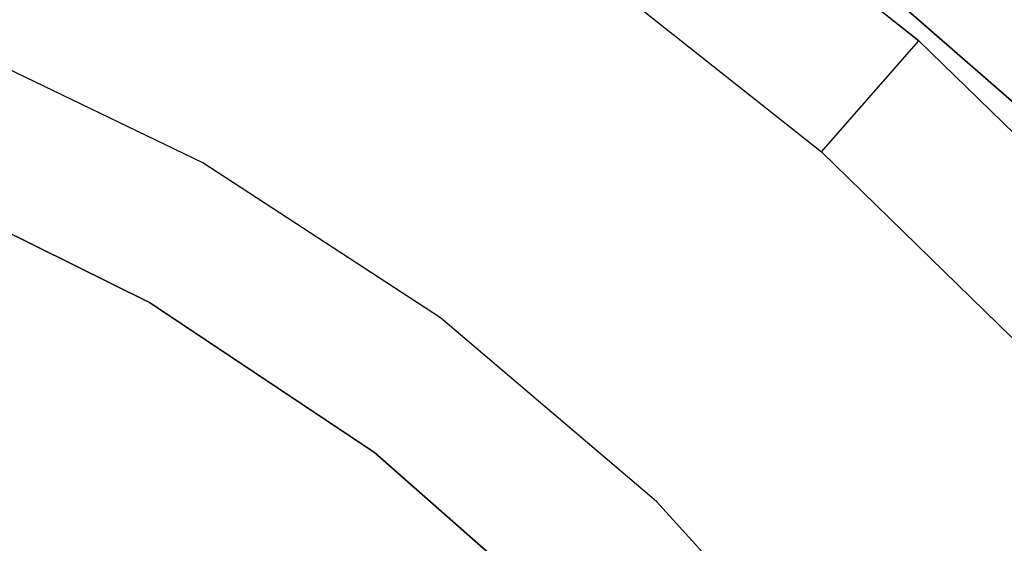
# Model space of a CAD drawing. Extents: x -4.25 to 4.25, y -4.25 to 4.25.
# Tile 32 of 34: x 1.22 to 2.56, y 2.1 to 2.81. Entities that reach past the tile are written whole.
import ezdxf

# ---------------------------------------------------------------- set-up
doc = ezdxf.new("R2010")
doc.units = 0
doc.header["$LTSCALE"] = 2.54
doc.layers.get('0').update_dxf_attribs({"color": 13, "linetype": 'CONTINUOUS'})

# ---------------------------------------------------------------- blocks, each defined once
blk = doc.blocks.new('VIS_Z_O_ENIE_2_STL_2')
at = {"color": 0}
for p, q in [((2.4426, 2.7792, -4.2457), (2.1439, 3.0156, -4.2457)), ((2.1439, 3.0156, -2.6457), (2.4426, 2.7792, -2.6457)), ((2.1439, 3.0156, -2.6457), (2.4426, 2.7792, -2.6457)), ((2.4426, 2.7792, -4.2457), (2.1439, 3.0156, -4.2457)), ((2.5986, 2.6713, -6), (2.289, 2.9409, -6)), ((2.289, 2.9409, -5.3), (2.5986, 2.6713, -5.3)), ((2.289, 2.9409, -5.3), (2.5986, 2.6713, -5.3)), ((2.5986, 2.6713, -6), (2.289, 2.9409, -6)), ((2.028, 2.8526, -4.4457), (2.3105, 2.629, -4.4457)), ((2.028, 2.8526, -4.4457), (2.3105, 2.629, -4.4457)), ((1.4722, 2.614), (1.1258, 2.7808)), ((1.4722, 2.614, -2.4), (1.1258, 2.7808, -2.4)), ((1.4722, 2.614), (1.1258, 2.7808)), ((1.4722, 2.614, -2.4), (1.1258, 2.7808, -2.4)), ((2.3105, 2.629, -4.4457), (2.4426, 2.7792, -4.2457)), ((2.3105, 2.629, -4.4457), (2.4426, 2.7792, -4.2457)), ((2.7154, 2.5133, -4.2457), (2.4426, 2.7792, -4.2457)), ((2.4426, 2.7792, -4.2457), (2.4426, 2.7792, -2.6457)), ((2.4426, 2.7792, -2.6457), (2.7154, 2.5133, -2.6457)), ((2.4426, 2.7792, -4.2457), (2.4426, 2.7792, -2.6457)), ((2.4426, 2.7792, -2.6457), (2.7154, 2.5133, -2.6457)), ((2.7154, 2.5133, -4.2457), (2.4426, 2.7792, -4.2457)), ((2.3105, 2.629, -4.4457), (2.5686, 2.3775, -4.4457)), ((2.3105, 2.629, -4.4457), (2.5686, 2.3775, -4.4457)), ((1.7943, 2.4042), (1.4722, 2.614)), ((1.7943, 2.4042, -2.4), (1.4722, 2.614, -2.4)), ((1.4722, 2.614, -2.4), (1.4722, 2.614)), ((1.7943, 2.4042), (1.4722, 2.614)), ((1.4722, 2.614, -2.4), (1.4722, 2.614)), ((1.7943, 2.4042, -2.4), (1.4722, 2.614, -2.4)), ((1.0715, 2.5869), (1.4, 2.4249)), ((1.4, 2.4249, -2.6), (1.0715, 2.5869, -2.6)), ((1.0715, 2.5869), (1.4, 2.4249)), ((1.4, 2.4249, -2.6), (1.0715, 2.5869, -2.6)), ((1.4, 2.4249), (1.7045, 2.2214)), ((1.7045, 2.2214, -2.6), (1.4, 2.4249, -2.6)), ((1.4, 2.4249), (1.7045, 2.2214)), ((1.4, 2.4249), (1.4, 2.4249, -2.6)), ((1.7045, 2.2214, -2.6), (1.4, 2.4249, -2.6)), ((1.4, 2.4249), (1.4, 2.4249, -2.6)), ((2.087, 2.155), (1.7943, 2.4042)), ((2.087, 2.155, -2.4), (1.7943, 2.4042, -2.4)), ((1.7943, 2.4042, -2.4), (1.7943, 2.4042)), ((2.087, 2.155), (1.7943, 2.4042)), ((1.7943, 2.4042, -2.4), (1.7943, 2.4042)), ((2.087, 2.155, -2.4), (1.7943, 2.4042, -2.4)), ((1.7045, 2.2214), (1.9799, 1.9799)), ((1.9799, 1.9799, -2.6), (1.7045, 2.2214, -2.6)), ((1.7045, 2.2214), (1.9799, 1.9799)), ((1.7045, 2.2214), (1.7045, 2.2214, -2.6)), ((1.9799, 1.9799, -2.6), (1.7045, 2.2214, -2.6)), ((1.7045, 2.2214), (1.7045, 2.2214, -2.6)), ((2.3455, 1.8705), (2.087, 2.155)), ((2.3455, 1.8705, -2.4), (2.087, 2.155, -2.4)), ((2.087, 2.155, -2.4), (2.087, 2.155)), ((2.3455, 1.8705), (2.087, 2.155)), ((2.087, 2.155, -2.4), (2.087, 2.155)), ((2.3455, 1.8705, -2.4), (2.087, 2.155, -2.4))]:
    blk.add_line(p, q, dxfattribs=at)

msp = doc.modelspace()

# ---------------------------------------------------------------- block references
at = {"color": 0}
msp.add_blockref('VIS_Z_O_ENIE_2_STL_2', (0, 0), dxfattribs=at)

doc.saveas('drawing.dxf')
